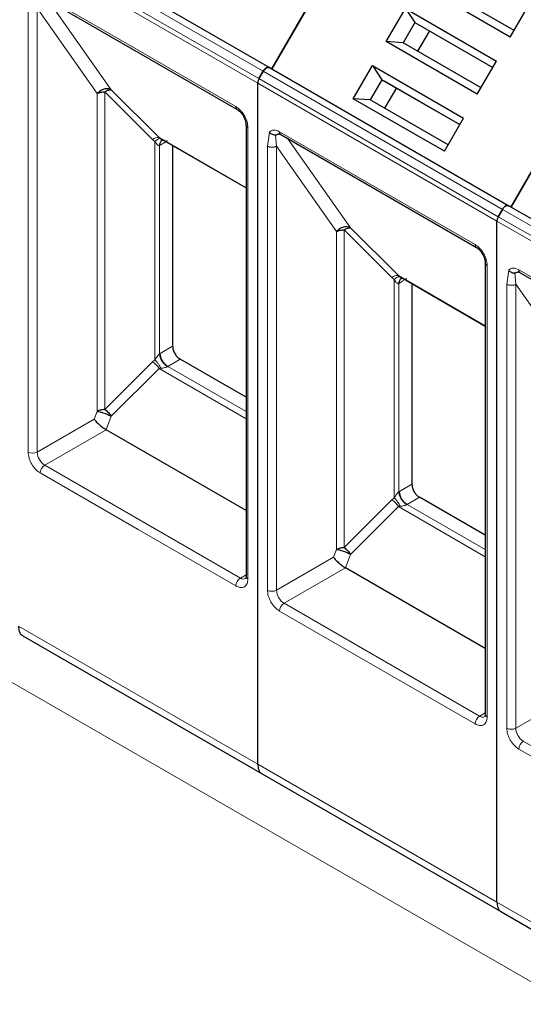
# Model space of a CAD drawing. Header units: millimetres. Extents: x 5 to 418, y 2 to 292.
# Tile 30 of 56: x 241.23 to 247.54, y 123.74 to 136.08. Entities that reach past the tile are written whole.
import ezdxf

# ---------------------------------------------------------------- set-up
doc = ezdxf.new("R2010")
doc.units = ezdxf.units.MM

msp = doc.modelspace()

# ---------------------------------------------------------------- linework, layer by layer
at = {"color": 7, "linetype": 'Continuous', "lineweight": 25}
for p, q in [((246.0582, 138.3511), (244.3915, 135.4643)), ((244.3915, 135.4643), (246.0582, 138.3511)), ((241.3667, 137.2105), (244.3648, 135.4797)), ((247.3896, 133.7336), (249.0563, 136.6203)), ((249.0563, 136.6203), (247.3896, 133.7336)), ((247.381, 135.8632), (246.2403, 136.5218)), ((247.4276, 135.944), (246.4528, 136.5067)), ((241.5072, 136.3705), (243.9585, 134.9554)), ((245.8269, 135.8058), (246.0668, 136.2214)), ((246.0668, 136.2214), (247.2075, 135.5629)), ((246.0668, 136.2214), (246.1862, 136.0448)), ((247.381, 135.8632), (247.6209, 136.2788)), ((246.1862, 136.0448), (246.0395, 135.7908)), ((246.1862, 136.0448), (247.1609, 135.4821)), ((246.1862, 136.0448), (246.2128, 136.0294)), ((246.2128, 136.0294), (247.1609, 135.4821)), ((246.3662, 135.9409), (246.2195, 135.6869)), ((246.9676, 135.1473), (245.8269, 135.8058)), ((246.0395, 135.7908), (245.8269, 135.8058)), ((247.0142, 135.2281), (246.0395, 135.7908)), ((246.9676, 135.1473), (247.2075, 135.5629)), ((244.2319, 135.3419), (244.2848, 135.4336)), ((244.2848, 135.4336), (244.2319, 135.3419)), ((244.3915, 135.4643), (244.3648, 135.4797)), ((244.3648, 135.4797), (247.363, 133.749)), ((245.4136, 135.0899), (245.6535, 135.5055)), ((245.6535, 135.5055), (246.7942, 134.847)), ((245.6535, 135.5055), (245.7728, 135.3289)), ((245.7728, 135.3289), (245.6262, 135.0749)), ((245.7728, 135.3289), (246.7476, 134.7662)), ((245.7728, 135.3289), (245.7995, 135.3135)), ((245.7995, 135.3135), (246.7476, 134.7662)), ((244.2154, 126.7475), (244.2154, 135.2862)), ((244.2154, 126.7475), (244.2154, 135.2862)), ((245.9528, 135.225), (245.8062, 134.971)), ((246.5543, 134.4314), (245.4136, 135.0899)), ((245.6262, 135.0749), (245.4136, 135.0899)), ((246.6009, 134.5122), (245.6262, 135.0749)), ((246.5543, 134.4314), (246.7942, 134.847)), ((244.0694, 134.7634), (244.0694, 129.102)), ((244.0695, 134.7602), (244.0694, 134.7634)), ((242.9804, 134.6026), (243.0007, 134.5881)), ((242.9892, 134.5944), (244.0694, 133.9708)), ((243.0179, 134.5688), (243.0276, 134.5722)), ((244.5053, 134.6397), (246.9566, 133.2246)), ((243.15, 134.5016), (243.15, 131.9868)), ((247.283, 133.7028), (247.2301, 133.6111)), ((247.2301, 133.6111), (247.283, 133.7028)), ((247.363, 133.749), (250.3611, 132.0182)), ((247.3896, 133.7336), (247.363, 133.749)), ((247.2135, 125.0167), (247.2135, 133.5554)), ((247.2135, 125.0167), (247.2135, 133.5554)), ((247.0675, 133.0326), (247.0675, 127.3713)), ((247.0677, 133.0294), (247.0675, 133.0326)), ((245.9786, 132.8718), (245.9989, 132.8573)), ((245.9873, 132.8636), (247.0675, 132.24)), ((246.0161, 132.838), (246.0257, 132.8414)), ((247.5035, 132.9089), (249.9548, 131.4938)), ((246.1481, 132.7708), (246.1481, 130.256)), ((244.0694, 131.3472), (243.2443, 131.8235)), ((244.0694, 129.9275), (242.3164, 130.9394)), ((247.0675, 129.6164), (246.2424, 130.0927)), ((247.0675, 128.1967), (245.3145, 129.2086)), ((241.2725, 128.3562), (244.2706, 126.6254)), ((244.2706, 126.6254), (247.2687, 124.8946)), ((247.2687, 124.8946), (250.2669, 123.1638))]:
    msp.add_line(p, q, dxfattribs=at)
at = {"color": 7, "linetype": 'Continuous', "lineweight": 18}
for p, q in [((241.2867, 137.1643), (244.2848, 135.4336)), ((244.2319, 135.3419), (241.2338, 137.0727)), ((244.2154, 135.2862), (241.2172, 137.0169)), ((241.4906, 136.4071), (242.7163, 135.6996)), ((241.5961, 136.3192), (242.3818, 135.2013)), ((241.3398, 130.6587), (241.3398, 136.2254)), ((241.4529, 136.2254), (242.206, 135.1543)), ((241.4529, 130.6587), (241.4529, 136.2254)), ((242.7163, 135.6996), (243.9419, 134.992)), ((244.2848, 135.4336), (247.283, 133.7028)), ((247.2301, 133.6111), (244.2319, 135.3419)), ((242.3818, 135.2013), (242.9804, 134.6026)), ((247.2135, 133.5554), (244.2154, 135.2862)), ((242.206, 135.1543), (242.2056, 131.1697)), ((242.8988, 134.578), (242.3001, 135.1767)), ((242.3001, 135.1767), (242.3001, 131.1922)), ((244.0928, 134.7307), (244.0928, 129.0694)), ((242.8988, 134.578), (242.9283, 134.5536)), ((242.9804, 134.6026), (244.0694, 133.974)), ((244.3379, 134.4946), (244.3622, 134.67)), ((244.4511, 134.4946), (244.4393, 134.6355)), ((244.4888, 134.6763), (245.7144, 133.9688)), ((244.5942, 134.5884), (245.3799, 133.4705)), ((242.9283, 134.5536), (242.9283, 131.8153)), ((242.9849, 134.5047), (242.9941, 134.5097)), ((242.9849, 131.8912), (242.9849, 134.5047)), ((243.0649, 134.5507), (242.9941, 134.5097)), ((244.3379, 128.9279), (244.3379, 134.4946)), ((244.4511, 134.4946), (245.2041, 133.4235)), ((244.4511, 128.9279), (244.4511, 134.4946)), ((262.9395, 115.1844), (229.6584, 134.3972)), ((245.7144, 133.9688), (246.9401, 133.2612)), ((247.283, 133.7028), (250.2811, 131.972)), ((250.2282, 131.8803), (247.2301, 133.6111)), ((245.3799, 133.4705), (245.9786, 132.8718)), ((250.2116, 131.8246), (247.2135, 133.5554)), ((245.2041, 133.4235), (245.2037, 129.4389)), ((245.8969, 132.8472), (245.2982, 133.4459)), ((245.2982, 133.4459), (245.2982, 129.4614)), ((247.0909, 133), (247.0909, 127.3386)), ((245.8969, 132.8472), (245.9264, 132.8228)), ((245.9786, 132.8718), (247.0675, 132.2432)), ((247.3361, 132.7638), (247.3604, 132.9392)), ((247.4492, 132.7638), (247.4374, 132.9047)), ((247.4869, 132.9456), (248.7126, 132.238)), ((245.9264, 132.8228), (245.9264, 130.0845)), ((245.983, 132.774), (245.9922, 132.779)), ((245.983, 130.1604), (245.983, 132.774)), ((246.0446, 132.8092), (245.9922, 132.779)), ((247.3361, 127.1971), (247.3361, 132.7638)), ((247.4492, 132.7638), (248.2023, 131.6927)), ((247.4492, 127.1971), (247.4492, 132.7638)), ((243.15, 131.9868), (242.9941, 131.8968)), ((242.9849, 131.8912), (242.9941, 131.8968)), ((242.8988, 131.7909), (242.3001, 131.1922)), ((242.9283, 131.8153), (242.8988, 131.7909)), ((243.2443, 131.8235), (243.0884, 131.7335)), ((244.0694, 131.1672), (243.0884, 131.7335)), ((242.9804, 131.7066), (242.3818, 131.1079)), ((243.0007, 131.7104), (242.9804, 131.7066)), ((244.0694, 131.078), (242.9804, 131.7066)), ((242.2056, 131.1697), (242.1677, 131.0713)), ((242.1677, 131.0713), (241.4529, 130.6587)), ((242.3818, 131.1079), (242.3164, 130.9394)), ((242.3164, 130.9394), (241.5472, 130.4954)), ((243.9985, 129.0803), (241.5472, 130.4954)), ((242.7163, 129.6898), (241.4906, 130.3974)), ((246.1481, 130.256), (245.9922, 130.166)), ((245.983, 130.1604), (245.9922, 130.166)), ((245.8969, 130.0601), (245.2982, 129.4614)), ((245.9264, 130.0845), (245.8969, 130.0601)), ((246.2424, 130.0927), (246.0865, 130.0027)), ((247.0675, 129.4364), (246.0865, 130.0027)), ((245.9786, 129.9758), (245.3799, 129.3771)), ((245.9989, 129.9796), (245.9786, 129.9758)), ((247.0675, 129.3472), (245.9786, 129.9758)), ((243.9419, 128.9823), (242.7163, 129.6898)), ((245.2037, 129.4389), (245.1658, 129.3405)), ((245.1658, 129.3405), (244.4511, 128.9279)), ((245.3799, 129.3771), (245.3145, 129.2086)), ((245.3145, 129.2086), (244.5453, 128.7646)), ((244.0694, 129.1212), (243.9985, 129.0803)), ((246.9966, 127.3495), (244.5453, 128.7646)), ((245.7144, 127.9591), (244.4888, 128.6666)), ((241.2172, 128.4783), (244.2154, 126.7475)), ((246.9401, 127.2515), (245.7144, 127.9591)), ((248.164, 127.6097), (247.4492, 127.1971)), ((247.0675, 127.3904), (246.9966, 127.3495)), ((248.7126, 126.2283), (247.4869, 126.9358)), ((249.9948, 125.6187), (247.5435, 127.0338)), ((244.2154, 126.7475), (247.2135, 125.0167)), ((247.2135, 125.0167), (250.2116, 123.2859))]:
    msp.add_line(p, q, dxfattribs=at)
at = {"color": 7, "linetype": 'Continuous', "lineweight": 25, "flags": 128}
for points in [[(243.9559, 134.9571), (243.9574, 134.9561), (243.9585, 134.9554)], [(246.954, 133.2264), (246.9556, 133.2253), (246.9566, 133.2246)]]:
    msp.add_lwpolyline(points, dxfattribs=at)
at = {"color": 7, "linetype": 'Continuous', "lineweight": 18}
for centre, radius, start, end in [((243.9832, 134.9883), 0.0414, 174.79359, 228.71218), ((244.1099, 134.7682), 0.0412, 191.12459, 245.37522), ((242.9688, 134.4933), 0.1099, 83.93525, 129.59813), ((243.0546, 134.5091), 0.0699, 120.50191, 183.60726), ((243.0615, 134.5162), 0.0677, 127.44584, 185.46637), ((244.5268, 134.6715), 0.0384, 172.74417, 235.94365), ((246.9813, 133.2575), 0.0414, 174.79359, 228.71218), ((247.1081, 133.0374), 0.0412, 191.12459, 245.37522), ((245.967, 132.7625), 0.1099, 83.93525, 129.59813), ((246.0528, 132.7784), 0.0699, 120.50191, 183.60726), ((246.0596, 132.7854), 0.0677, 127.44584, 185.46637), ((247.525, 132.9407), 0.0384, 172.74417, 235.94365), ((243.1988, 131.9061), 0.2049, 182.60548, 237.39452), ((242.7404, 131.5557), 0.2836, 32.15308, 56.03604), ((243.1278, 131.6652), 0.0789, 120.0195, 122.96734), ((241.3964, 130.7678), 0.123, 242.60967, 297.39033), ((241.6576, 130.668), 0.2049, 182.60548, 237.39452), ((241.6135, 130.3918), 0.1229, 122.60547, 177.39448), ((246.1969, 130.1753), 0.2049, 182.60548, 237.39452), ((245.7385, 129.8249), 0.2836, 32.15308, 56.03604), ((246.126, 129.9344), 0.0789, 120.0195, 122.96734), ((244.0648, 128.9767), 0.1229, 122.60548, 177.39452), ((244.0376, 129.135), 0.0673, 234.43194, 293.74071), ((244.1094, 129.106), 0.0402, 185.69479, 245.6253), ((244.3945, 129.0371), 0.123, 242.60967, 297.39033), ((244.6558, 128.9372), 0.2049, 182.60548, 237.39452), ((244.6116, 128.661), 0.1229, 122.60547, 177.39448), ((247.0629, 127.2459), 0.1229, 122.60548, 177.39452), ((247.0358, 127.4042), 0.0673, 234.43194, 293.74071), ((247.1075, 127.3753), 0.0402, 185.69479, 245.6253), ((247.3926, 127.3063), 0.123, 242.60967, 297.39033), ((247.6539, 127.2064), 0.2049, 182.60548, 237.39452), ((247.6097, 126.9302), 0.1229, 122.60547, 177.39448)]:
    msp.add_arc(centre, radius, start, end, dxfattribs=at)
at = {"color": 7, "linetype": 'Continuous', "lineweight": 25}
for points in [[(244.2848, 135.4336), (244.2907, 135.4423), (244.3024, 135.4597), (244.3248, 135.4773), (244.3473, 135.4857), (244.359, 135.4817), (244.3648, 135.4797)], [(244.3648, 135.4797), (244.359, 135.4817), (244.3473, 135.4857), (244.3248, 135.4773), (244.3024, 135.4597), (244.2907, 135.4423), (244.2848, 135.4336)], [(244.2319, 135.3419), (244.2295, 135.3373), (244.2245, 135.3281), (244.2194, 135.3136), (244.216, 135.2994), (244.2156, 135.2906), (244.2154, 135.2862)], [(244.2319, 135.3419), (244.2295, 135.3373), (244.2245, 135.3281), (244.2194, 135.3136), (244.216, 135.2994), (244.2156, 135.2906), (244.2154, 135.2862)], [(242.3818, 135.2013), (242.3682, 135.2069), (242.3411, 135.2181), (242.2911, 135.2126), (242.2423, 135.1917), (242.2181, 135.1668), (242.206, 135.1543)], [(242.206, 135.1543), (242.2125, 135.1577), (242.2255, 135.1643), (242.2489, 135.1713), (242.274, 135.1759), (242.2914, 135.1764), (242.3001, 135.1767)], [(247.363, 133.749), (247.3571, 133.7509), (247.3454, 133.7549), (247.323, 133.7465), (247.3005, 133.729), (247.2888, 133.7115), (247.283, 133.7028)], [(247.283, 133.7028), (247.2888, 133.7115), (247.3005, 133.729), (247.323, 133.7465), (247.3454, 133.7549), (247.3571, 133.7509), (247.363, 133.749)], [(247.2301, 133.6111), (247.2276, 133.6065), (247.2226, 133.5973), (247.2175, 133.5828), (247.2141, 133.5686), (247.2137, 133.5598), (247.2135, 133.5554)], [(247.2301, 133.6111), (247.2276, 133.6065), (247.2226, 133.5973), (247.2175, 133.5828), (247.2141, 133.5686), (247.2137, 133.5598), (247.2135, 133.5554)], [(245.3799, 133.4705), (245.3663, 133.4761), (245.3392, 133.4873), (245.2892, 133.4819), (245.2405, 133.4609), (245.2162, 133.436), (245.2041, 133.4235)], [(245.2041, 133.4235), (245.2106, 133.4269), (245.2237, 133.4336), (245.247, 133.4405), (245.2721, 133.4451), (245.2895, 133.4456), (245.2982, 133.4459)], [(243.15, 131.9868), (243.1514, 131.9717), (243.1542, 131.9416), (243.176, 131.893), (243.2072, 131.8498), (243.2319, 131.8323), (243.2443, 131.8235)], [(242.3001, 131.1922), (242.308, 131.1865), (242.3237, 131.1753), (242.3459, 131.1543), (242.3661, 131.1315), (242.3765, 131.1157), (242.3818, 131.1079)], [(246.1481, 130.256), (246.1495, 130.2409), (246.1524, 130.2108), (246.1742, 130.1622), (246.2053, 130.119), (246.23, 130.1015), (246.2424, 130.0927)], [(245.2982, 129.4614), (245.3061, 129.4558), (245.3218, 129.4445), (245.3441, 129.4235), (245.3643, 129.4007), (245.3747, 129.385), (245.3799, 129.3771)]]:
    msp.add_open_spline(points, degree=3, dxfattribs=at)
for points, knots in [([(242.3001, 135.1767), (242.308, 135.1816), (242.3237, 135.1913), (242.3459, 135.1999), (242.3661, 135.204), (242.3765, 135.2022), (242.3818, 135.2013)], [0, 0, 0, 0, 0.2500013, 0.5000026, 0.7500039, 1, 1, 1, 1]), ([(243.9547, 134.9579), (243.9698, 134.9473), (244, 134.9261), (244.0382, 134.8734), (244.0647, 134.814), (244.068, 134.7772), (244.0696, 134.7588)], [0, 0, 0, 0, 0.24999846, 0.49999795, 0.74999846, 1, 1, 1, 1]), ([(244.3622, 134.67), (244.3671, 134.6651), (244.3774, 134.6547), (244.3983, 134.6428), (244.42, 134.636), (244.4338, 134.6356), (244.4393, 134.6355)], [0, 0, 0, 0, 0.2392567, 0.5015013, 0.8007506, 1, 1, 1, 1]), ([(244.4393, 134.6355), (244.441, 134.6357), (244.4448, 134.6361), (244.4538, 134.639), (244.4659, 134.6446), (244.4793, 134.6507), (244.4905, 134.6545), (244.4966, 134.6559), (244.4987, 134.6563)], [0, 0, 0, 0, 0.077668, 0.1661398, 0.3954533, 0.6672433, 0.8863212, 1, 1, 1, 1]), ([(244.4773, 134.6497), (244.4771, 134.6496), (244.476, 134.649), (244.4836, 134.6508), (244.4991, 134.6426), (244.5056, 134.6393)], [0, 0, 0, 0, 0.0729908, 0.6169306, 1, 1, 1, 1]), ([(245.2982, 133.4459), (245.3061, 133.4508), (245.3218, 133.4605), (245.3441, 133.4691), (245.3643, 133.4733), (245.3747, 133.4714), (245.3799, 133.4705)], [0, 0, 0, 0, 0.2500013, 0.5000026, 0.7500039, 1, 1, 1, 1]), ([(246.9528, 133.2271), (246.9679, 133.2165), (246.9981, 133.1953), (247.0363, 133.1426), (247.0629, 133.0832), (247.0661, 133.0464), (247.0677, 133.0281)], [0, 0, 0, 0, 0.24999846, 0.49999795, 0.74999846, 1, 1, 1, 1]), ([(247.3604, 132.9392), (247.3653, 132.9343), (247.3755, 132.9239), (247.3965, 132.912), (247.4181, 132.9052), (247.4319, 132.9049), (247.4374, 132.9047)], [0, 0, 0, 0, 0.2392567, 0.5015013, 0.8007506, 1, 1, 1, 1]), ([(247.4374, 132.9047), (247.4392, 132.9049), (247.4429, 132.9053), (247.4519, 132.9082), (247.464, 132.9138), (247.4774, 132.9199), (247.4886, 132.9237), (247.4947, 132.9251), (247.4968, 132.9256)], [0, 0, 0, 0, 0.077668, 0.1661398, 0.3954533, 0.6672433, 0.8863212, 1, 1, 1, 1]), ([(247.4754, 132.9189), (247.4752, 132.9188), (247.4741, 132.9183), (247.4817, 132.92), (247.4973, 132.9119), (247.5037, 132.9085)], [0, 0, 0, 0, 0.07299083, 0.61693057, 1, 1, 1, 1]), ([(242.3001, 131.1922), (242.2913, 131.1919), (242.2738, 131.1913), (242.2486, 131.1868), (242.2252, 131.1798), (242.2121, 131.173), (242.2056, 131.1697)], [0, 0, 0, 0, 0.25, 0.5, 0.75, 1, 1, 1, 1]), ([(242.2056, 131.1697), (242.2177, 131.1679), (242.2419, 131.1644), (242.2908, 131.1494), (242.3409, 131.1297), (242.3682, 131.1151), (242.3818, 131.1079)], [0, 0, 0, 0, 0.25, 0.5, 0.75, 1, 1, 1, 1]), ([(242.1677, 131.0713), (242.1765, 131.0599), (242.1938, 131.0379), (242.2283, 131.0048), (242.2572, 130.9806), (242.2783, 130.9645), (242.2984, 130.9503), (242.3105, 130.943), (242.3164, 130.9394)], [0, 0, 0, 0, 0.2766998, 0.5377684, 0.6616305, 0.7792865, 0.8917061, 1, 1, 1, 1]), ([(245.2982, 129.4614), (245.2895, 129.4611), (245.272, 129.4606), (245.2468, 129.456), (245.2233, 129.449), (245.2102, 129.4422), (245.2037, 129.4389)], [0, 0, 0, 0, 0.25, 0.5, 0.75, 1, 1, 1, 1]), ([(245.2037, 129.4389), (245.2158, 129.4371), (245.24, 129.4336), (245.2889, 129.4186), (245.3391, 129.3989), (245.3663, 129.3844), (245.3799, 129.3771)], [0, 0, 0, 0, 0.25, 0.5, 0.75, 1, 1, 1, 1]), ([(245.1658, 129.3405), (245.1747, 129.3292), (245.1919, 129.3071), (245.2265, 129.274), (245.2553, 129.2498), (245.2764, 129.2337), (245.2965, 129.2195), (245.3086, 129.2122), (245.3145, 129.2086)], [0, 0, 0, 0, 0.2766998, 0.5377684, 0.6616305, 0.7792865, 0.8917061, 1, 1, 1, 1]), ([(244.069, 129.1025), (244.0691, 129.1005), (244.0696, 129.0912), (244.0672, 129.0805), (244.064, 129.0729), (244.064, 129.073), (244.064, 129.0731)], [0, 0, 0, 0, 0.089774, 0.4190315, 0.7546737, 1, 1, 1, 1]), ([(241.2172, 128.4783), (241.2197, 128.4547), (241.2246, 128.4075), (241.2481, 128.3675), (241.2696, 128.3603), (241.2738, 128.3589)], [0, 0, 0, 0, 0.4445871, 0.8891742, 1, 1, 1, 1]), ([(247.0671, 127.3717), (247.0672, 127.3697), (247.0677, 127.3604), (247.0654, 127.3497), (247.0622, 127.3421), (247.0622, 127.3422), (247.0622, 127.3423)], [0, 0, 0, 0, 0.089774, 0.4190315, 0.7546737, 1, 1, 1, 1]), ([(244.2154, 126.7475), (244.2178, 126.7239), (244.2227, 126.6767), (244.2462, 126.6367), (244.2677, 126.6295), (244.272, 126.6281)], [0, 0, 0, 0, 0.4445871, 0.8891742, 1, 1, 1, 1]), ([(244.2154, 126.7475), (244.2178, 126.7239), (244.2227, 126.6767), (244.2462, 126.6367), (244.2677, 126.6295), (244.272, 126.6281)], [0, 0, 0, 0, 0.4445871, 0.8891742, 1, 1, 1, 1]), ([(247.2135, 125.0167), (247.2159, 124.9931), (247.2209, 124.9459), (247.2444, 124.9059), (247.2658, 124.8988), (247.2701, 124.8973)], [0, 0, 0, 0, 0.4445871, 0.8891742, 1, 1, 1, 1]), ([(247.2135, 125.0167), (247.2159, 124.9931), (247.2209, 124.9459), (247.2444, 124.9059), (247.2658, 124.8988), (247.2701, 124.8973)], [0, 0, 0, 0, 0.4445871, 0.8891742, 1, 1, 1, 1])]:
    msp.add_open_spline(points, degree=3, knots=knots, dxfattribs=at)
at = {"color": 7, "linetype": 'Continuous', "lineweight": 18}
for points, knots in [([(243.9419, 134.992), (243.9609, 134.9787), (243.9902, 134.9582), (244.0253, 134.9162), (244.0493, 134.8799), (244.0688, 134.8409), (244.0876, 134.7895), (244.0908, 134.7538), (244.0928, 134.7307)], [0, 0, 0, 0, 0.239443, 0.3695074, 0.4999998, 0.6300645, 0.760557, 1, 1, 1, 1]), ([(244.3622, 134.67), (244.3698, 134.6772), (244.3849, 134.6917), (244.4161, 134.6985), (244.4511, 134.6951), (244.4762, 134.6826), (244.4888, 134.6763)], [0, 0, 0, 0, 0.2492254, 0.4999518, 0.7492335, 1, 1, 1, 1]), ([(242.9283, 134.5536), (242.9353, 134.5599), (242.9497, 134.5728), (242.9699, 134.5849), (242.9878, 134.591), (242.9965, 134.5891), (243.0007, 134.5881)], [0, 0, 0, 0, 0.2460807, 0.5, 0.7539193, 1, 1, 1, 1]), ([(243.0007, 134.5881), (243.0172, 134.5783), (243.0396, 134.565), (243.0674, 134.5593), (243.0787, 134.5599), (243.0829, 134.5615), (243.0849, 134.5623)], [0, 0, 0, 0, 0.6068166, 0.8244318, 0.9155486, 1, 1, 1, 1]), ([(242.9849, 134.5047), (242.9829, 134.5042), (242.9788, 134.5032), (242.9697, 134.5048), (242.9497, 134.5174), (242.9374, 134.5382), (242.9283, 134.5536)], [0, 0, 0, 0, 0.0804047, 0.1687507, 0.3816896, 1, 1, 1, 1]), ([(246.9401, 133.2612), (246.959, 133.2479), (246.9883, 133.2274), (247.0235, 133.1855), (247.0475, 133.1491), (247.067, 133.1101), (247.0858, 133.0587), (247.0889, 133.023), (247.0909, 133)], [0, 0, 0, 0, 0.239443, 0.3695074, 0.4999998, 0.6300645, 0.760557, 1, 1, 1, 1]), ([(247.3604, 132.9392), (247.3679, 132.9464), (247.383, 132.9609), (247.4142, 132.9677), (247.4493, 132.9643), (247.4743, 132.9518), (247.4869, 132.9456)], [0, 0, 0, 0, 0.2492254, 0.4999518, 0.7492335, 1, 1, 1, 1]), ([(245.9264, 132.8228), (245.9335, 132.8291), (245.9478, 132.842), (245.968, 132.8541), (245.986, 132.8602), (245.9946, 132.8583), (245.9989, 132.8573)], [0, 0, 0, 0, 0.2460807, 0.5, 0.7539193, 1, 1, 1, 1]), ([(245.9989, 132.8573), (246.0153, 132.8475), (246.0377, 132.8343), (246.0656, 132.8285), (246.0769, 132.8291), (246.081, 132.8307), (246.083, 132.8315)], [0, 0, 0, 0, 0.60681659, 0.82443184, 0.91554864, 1, 1, 1, 1]), ([(245.983, 132.774), (245.981, 132.7734), (245.977, 132.7724), (245.9678, 132.774), (245.9479, 132.7866), (245.9356, 132.8074), (245.9264, 132.8228)], [0, 0, 0, 0, 0.0804047, 0.1687507, 0.3816896, 1, 1, 1, 1]), ([(242.9283, 131.8153), (242.9374, 131.8312), (242.9497, 131.8527), (242.9697, 131.8769), (242.9788, 131.8862), (242.9829, 131.8896), (242.9849, 131.8912)], [0, 0, 0, 0, 0.6183097, 0.8312477, 0.919594, 1, 1, 1, 1]), ([(242.9283, 131.8153), (242.9357, 131.8076), (242.9506, 131.7923), (242.9711, 131.7648), (242.9885, 131.7369), (242.9967, 131.719), (243.0007, 131.7104)], [0, 0, 0, 0, 0.2601416, 0.5186855, 0.7674541, 1, 1, 1, 1]), ([(243.0849, 131.7314), (243.0829, 131.7302), (243.0787, 131.7278), (243.0674, 131.7231), (243.0396, 131.7151), (243.0172, 131.7124), (243.0007, 131.7104)], [0, 0, 0, 0, 0.0844437, 0.1755676, 0.3932383, 1, 1, 1, 1]), ([(241.4906, 130.3974), (241.4717, 130.4107), (241.4424, 130.4312), (241.4072, 130.4732), (241.3832, 130.5095), (241.3637, 130.5485), (241.3449, 130.5999), (241.3418, 130.6356), (241.3398, 130.6587)], [0, 0, 0, 0, 0.239443, 0.3695074, 0.4999998, 0.6300645, 0.760557, 1, 1, 1, 1]), ([(245.9264, 130.0845), (245.9356, 130.1005), (245.9479, 130.1219), (245.9678, 130.1462), (245.977, 130.1554), (245.981, 130.1588), (245.983, 130.1604)], [0, 0, 0, 0, 0.6183097, 0.8312477, 0.919594, 1, 1, 1, 1]), ([(245.9264, 130.0845), (245.9339, 130.0768), (245.9488, 130.0615), (245.9692, 130.034), (245.9866, 130.0061), (245.9949, 129.9883), (245.9989, 129.9796)], [0, 0, 0, 0, 0.2601416, 0.5186855, 0.7674541, 1, 1, 1, 1]), ([(246.083, 130.0006), (246.081, 129.9994), (246.0769, 129.997), (246.0656, 129.9923), (246.0377, 129.9844), (246.0153, 129.9816), (245.9989, 129.9796)], [0, 0, 0, 0, 0.0844437, 0.1755676, 0.3932383, 1, 1, 1, 1]), ([(244.0928, 129.0694), (244.0908, 129.0487), (244.0876, 129.0167), (244.0689, 128.9869), (244.0494, 128.9704), (244.0254, 128.9618), (243.9902, 128.9604), (243.9609, 128.9737), (243.9419, 128.9823)], [0, 0, 0, 0, 0.239443, 0.3695074, 0.4999998, 0.6300645, 0.760557, 1, 1, 1, 1]), ([(244.4888, 128.6666), (244.4698, 128.6799), (244.4405, 128.7004), (244.4054, 128.7424), (244.3814, 128.7787), (244.3619, 128.8177), (244.3431, 128.8692), (244.3399, 128.9048), (244.3379, 128.9279)], [0, 0, 0, 0, 0.23944297, 0.36950744, 0.49999981, 0.63006447, 0.76055703, 1, 1, 1, 1]), ([(247.0909, 127.3386), (247.0889, 127.3179), (247.0858, 127.2859), (247.067, 127.2561), (247.0475, 127.2397), (247.0235, 127.231), (246.9884, 127.2296), (246.959, 127.2429), (246.9401, 127.2515)], [0, 0, 0, 0, 0.239443, 0.3695074, 0.4999998, 0.6300645, 0.760557, 1, 1, 1, 1]), ([(247.4869, 126.9358), (247.4679, 126.9491), (247.4387, 126.9696), (247.4035, 127.0116), (247.3795, 127.0479), (247.36, 127.0869), (247.3412, 127.1384), (247.3381, 127.174), (247.3361, 127.1971)], [0, 0, 0, 0, 0.23944297, 0.36950744, 0.49999981, 0.63006447, 0.76055703, 1, 1, 1, 1])]:
    msp.add_open_spline(points, degree=3, knots=knots, dxfattribs=at)
for points in [[(244.3379, 134.4946), (244.3462, 134.4908), (244.3627, 134.4832), (244.3945, 134.48), (244.4263, 134.4832), (244.4428, 134.4908), (244.4511, 134.4946)], [(247.3361, 132.7638), (247.3443, 132.76), (247.3608, 132.7525), (247.3926, 132.7492), (247.4244, 132.7524), (247.4409, 132.76), (247.4492, 132.7638)], [(243.0849, 131.7314), (243.0725, 131.7401), (243.0476, 131.7575), (243.0151, 131.7999), (242.9914, 131.8473), (242.987, 131.8765), (242.9849, 131.8912)], [(246.083, 130.0006), (246.0706, 130.0093), (246.0457, 130.0268), (246.0132, 130.0691), (245.9895, 130.1165), (245.9852, 130.1458), (245.983, 130.1604)]]:
    msp.add_open_spline(points, degree=3, dxfattribs=at)

doc.saveas('drawing.dxf')
